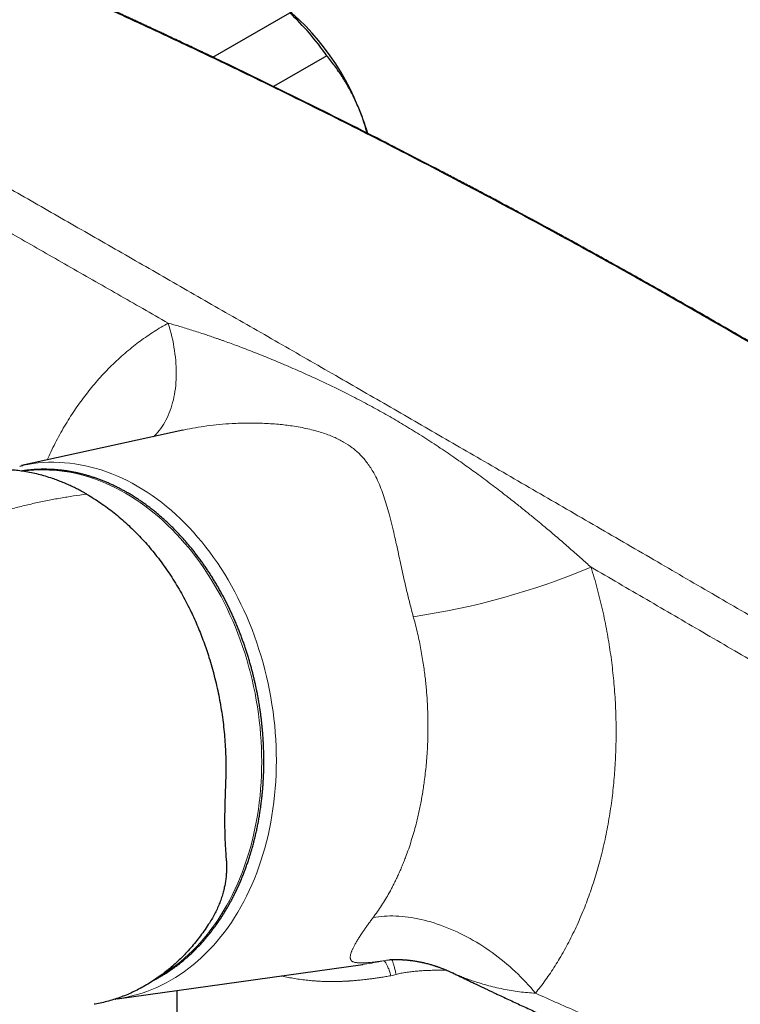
# Model space of a CAD drawing. Header units: millimetres. Extents: x 8 to 1267, y 12 to 1009.
# Tile 42 of 72: x 997 to 1063, y 274 to 364. Entities that reach past the tile are written whole.
import ezdxf

# ---------------------------------------------------------------- set-up
doc = ezdxf.new("R2010")
doc.units = ezdxf.units.MM

msp = doc.modelspace()

# ---------------------------------------------------------------- linework, layer by layer
at = {"color": 7, "linetype": 'Continuous', "lineweight": 30}
for p, q in [((1014.798, 361.021), (1021.832, 365.082)), ((1025.212, 361.156), (1020.337, 358.342)), ((1012.031, 326.876), (997.266, 323.632)), ((1015.987, 287.912), (1016.018, 287.525)), ((1006.035, 274.83), (1028.502, 277.978)), ((1036.797, 277.172), (1036.793, 277.174)), ((1011.499, 275.595), (1011.499, 265.47)), ((1005.845, 274.805), (1005.863, 274.807))]:
    msp.add_line(p, q, dxfattribs=at)
at = {"color": 252, "linetype": 'Continuous', "lineweight": 0}
for p, q in [((1002.916, 320.983), (1003.237, 321.025)), ((1031.083, 276.945), (1031.555, 277.068))]:
    msp.add_line(p, q, dxfattribs=at)
at = {"color": 252, "linetype": 'Continuous', "lineweight": 0, "flags": 128}
for points in [[(1010.709, 336.674), (1010.802, 336.36), (1010.889, 336.046), (1010.97, 335.733), (1011.044, 335.42), (1011.113, 335.108), (1011.174, 334.797), (1011.23, 334.488), (1011.279, 334.181), (1011.321, 333.875), (1011.357, 333.571), (1011.387, 333.27), (1011.41, 332.971), (1011.426, 332.675), (1011.436, 332.381), (1011.439, 332.091), (1011.435, 331.804), (1011.425, 331.52), (1011.408, 331.24), (1011.385, 330.964), (1011.355, 330.692), (1011.319, 330.425), (1011.276, 330.161), (1011.226, 329.903), (1011.171, 329.649), (1011.108, 329.4), (1011.04, 329.156), (1010.965, 328.918), (1010.884, 328.685), (1010.796, 328.457), (1010.702, 328.236), (1010.603, 328.02), (1010.497, 327.811), (1010.385, 327.607), (1010.268, 327.41), (1010.144, 327.22), (1010.015, 327.036), (1009.881, 326.859), (1009.741, 326.689), (1009.595, 326.526), (1009.444, 326.37), (1009.355, 326.284)], [(997.436, 323.668), (997.862, 323.749), (998.333, 323.821), (998.807, 323.877), (999.283, 323.916), (999.761, 323.938), (1000.24, 323.944), (1000.721, 323.932), (1001.203, 323.904), (1001.685, 323.858), (1002.168, 323.796), (1002.651, 323.717), (1003.134, 323.622), (1003.615, 323.509), (1004.096, 323.381), (1004.576, 323.235), (1005.053, 323.074), (1005.529, 322.896), (1006.003, 322.702), (1006.474, 322.491), (1006.941, 322.265), (1007.406, 322.024), (1007.867, 321.766), (1008.324, 321.493), (1008.777, 321.206), (1009.225, 320.903), (1009.669, 320.585), (1010.107, 320.253), (1010.54, 319.906), (1010.967, 319.545), (1011.389, 319.171), (1011.803, 318.783), (1012.212, 318.381), (1012.613, 317.967), (1013.007, 317.539), (1013.394, 317.099), (1013.773, 316.647), (1014.144, 316.183), (1014.507, 315.708), (1014.861, 315.221), (1015.207, 314.724), (1015.543, 314.215), (1015.871, 313.697), (1016.189, 313.169), (1016.498, 312.631), (1016.796, 312.084), (1017.085, 311.529), (1017.363, 310.965), (1017.631, 310.393), (1017.889, 309.814), (1018.135, 309.227), (1018.371, 308.633), (1018.596, 308.034), (1018.809, 307.428), (1019.011, 306.816), (1019.201, 306.2), (1019.38, 305.579), (1019.547, 304.953), (1019.702, 304.324), (1019.844, 303.691), (1019.975, 303.055), (1020.094, 302.417), (1020.2, 301.776), (1020.294, 301.134), (1020.376, 300.491), (1020.445, 299.846), (1020.501, 299.202), (1020.545, 298.557), (1020.576, 297.913), (1020.595, 297.27), (1020.601, 296.629), (1020.594, 295.989), (1020.575, 295.352), (1020.543, 294.717), (1020.499, 294.085), (1020.442, 293.457), (1020.372, 292.833), (1020.29, 292.214), (1020.196, 291.599), (1020.089, 290.99), (1019.97, 290.386), (1019.838, 289.789), (1019.695, 289.198), (1019.539, 288.614), (1019.372, 288.037), (1019.193, 287.468), (1019.002, 286.907), (1018.8, 286.355), (1018.586, 285.811), (1018.361, 285.277), (1018.125, 284.752), (1017.877, 284.238), (1017.62, 283.734), (1017.351, 283.24), (1017.072, 282.758), (1016.783, 282.286), (1016.484, 281.827), (1016.175, 281.379), (1015.856, 280.944), (1015.528, 280.521), (1015.191, 280.112), (1014.845, 279.715), (1014.491, 279.332), (1014.127, 278.962), (1013.756, 278.607), (1013.377, 278.266), (1012.99, 277.939), (1012.595, 277.627), (1012.193, 277.329), (1011.785, 277.047), (1011.37, 276.78), (1010.948, 276.528), (1010.521, 276.292), (1010.088, 276.072), (1009.649, 275.868), (1009.205, 275.68), (1008.757, 275.508), (1008.304, 275.352), (1007.847, 275.213), (1007.385, 275.09), (1006.921, 274.984), (1006.452, 274.895), (1006.193, 274.853)], [(1010.03, 276.974), (1010.227, 277.094), (1010.633, 277.355), (1011.033, 277.631), (1011.426, 277.922), (1011.812, 278.228), (1012.19, 278.547), (1012.562, 278.881), (1012.925, 279.229), (1013.28, 279.591), (1013.628, 279.966), (1013.966, 280.354), (1014.296, 280.755), (1014.617, 281.168), (1014.929, 281.594), (1015.231, 282.032), (1015.524, 282.482), (1015.807, 282.943), (1016.08, 283.415), (1016.342, 283.898), (1016.595, 284.392), (1016.836, 284.895), (1017.068, 285.408), (1017.288, 285.931), (1017.497, 286.463), (1017.695, 287.004), (1017.882, 287.552), (1018.057, 288.109), (1018.221, 288.673), (1018.373, 289.245), (1018.514, 289.823), (1018.642, 290.408), (1018.759, 290.999), (1018.863, 291.595), (1018.956, 292.196), (1019.036, 292.803), (1019.104, 293.413), (1019.16, 294.028), (1019.203, 294.646), (1019.234, 295.267), (1019.253, 295.891), (1019.26, 296.517), (1019.254, 297.145), (1019.236, 297.774), (1019.205, 298.404), (1019.162, 299.035), (1019.107, 299.665), (1019.039, 300.296), (1018.959, 300.925), (1018.868, 301.554), (1018.764, 302.18), (1018.648, 302.805), (1018.52, 303.427), (1018.38, 304.047), (1018.228, 304.662), (1018.065, 305.274), (1017.89, 305.882), (1017.704, 306.486), (1017.506, 307.084), (1017.297, 307.677), (1017.078, 308.264), (1016.847, 308.844), (1016.606, 309.419), (1016.354, 309.986), (1016.092, 310.545), (1015.819, 311.097), (1015.537, 311.641), (1015.244, 312.176), (1014.942, 312.702), (1014.631, 313.219), (1014.311, 313.726), (1013.981, 314.223), (1013.643, 314.71), (1013.296, 315.186), (1012.941, 315.652), (1012.578, 316.106), (1012.207, 316.548), (1011.829, 316.978), (1011.443, 317.397), (1011.05, 317.802), (1010.651, 318.195), (1010.245, 318.575), (1009.833, 318.942), (1009.415, 319.295), (1008.991, 319.634), (1008.562, 319.959), (1008.128, 320.27), (1007.69, 320.566), (1007.246, 320.848), (1006.799, 321.115), (1006.348, 321.367), (1005.893, 321.603), (1005.435, 321.824), (1004.975, 322.03), (1004.511, 322.22), (1004.046, 322.394), (1003.578, 322.552), (1003.109, 322.695), (1002.639, 322.821), (1002.167, 322.931), (1001.695, 323.024), (1001.223, 323.101), (1000.75, 323.162), (1000.278, 323.206), (999.806, 323.234), (999.336, 323.246), (998.867, 323.24), (998.399, 323.219), (997.933, 323.18), (997.47, 323.126), (997.419, 323.119)], [(1029.451, 282.261), (1029.698, 282.304), (1029.949, 282.34), (1030.205, 282.369), (1030.465, 282.391), (1030.729, 282.405), (1030.997, 282.413), (1031.268, 282.413), (1031.543, 282.406), (1031.821, 282.392), (1032.102, 282.371), (1032.385, 282.342), (1032.671, 282.307), (1032.96, 282.264), (1033.251, 282.214), (1033.544, 282.157), (1033.838, 282.094), (1034.134, 282.023), (1034.432, 281.945), (1034.731, 281.861), (1035.03, 281.77), (1035.331, 281.672), (1035.631, 281.567), (1035.933, 281.456), (1036.234, 281.339), (1036.535, 281.214), (1036.836, 281.084), (1037.137, 280.947), (1037.436, 280.805), (1037.735, 280.656), (1038.032, 280.501), (1038.329, 280.34), (1038.623, 280.174), (1038.916, 280.002), (1039.207, 279.825), (1039.495, 279.642), (1039.782, 279.454), (1040.065, 279.261), (1040.346, 279.063), (1040.624, 278.86), (1040.899, 278.652), (1041.17, 278.44), (1041.438, 278.224), (1041.702, 278.003), (1041.962, 277.779), (1042.217, 277.55), (1042.469, 277.317), (1042.716, 277.081), (1042.959, 276.842), (1043.196, 276.599), (1043.429, 276.353), (1043.656, 276.105), (1043.879, 275.853), (1044.095, 275.599), (1044.306, 275.343)]]:
    msp.add_lwpolyline(points, dxfattribs=at)
at = {"color": 7, "linetype": 'Continuous', "lineweight": 30, "flags": 128}
for points in [[(997.112, 323.597), (997.394, 323.659), (997.436, 323.668)], [(1006.193, 274.853), (1005.981, 274.822), (1005.869, 274.808)]]:
    msp.add_lwpolyline(points, dxfattribs=at)
at = {"color": 7, "linetype": 'Continuous', "lineweight": 30}
for centre, radius, start, end in [((1006.938, 347.967), 22.797, 22.02275, 57.47866), ((1004.735, 346.947), 24.924, 34.75803, 46.68751), ((1006.268, 347.191), 23.714, 16.78494, 23.1544)]:
    msp.add_arc(centre, radius, start, end, dxfattribs=at)
at = {"color": 252, "linetype": 'Continuous', "lineweight": 0}
msp.add_arc((1023.213, 376.833), 67.758, 278.42038, 292.73408, dxfattribs=at)
for points, knots in [([(1001.431, 367.144), (1000.78, 366.98), (999.48, 366.651), (997.545, 366.129), (995.624, 365.586), (993.719, 365.02), (991.829, 364.433), (989.954, 363.825), (988.034, 363.174), (986.068, 362.48), (984.059, 361.739), (982.068, 360.973), (980.096, 360.186), (978.792, 359.639), (978.142, 359.366)], [0, 0, 0, 0, 0.081695, 0.163091, 0.244191, 0.324994, 0.405502, 0.485716, 0.565637, 0.653212, 0.740435, 0.827306, 0.913828, 1, 1, 1, 1]), ([(978.142, 359.366), (978.791, 358.992), (980.088, 358.243), (982.053, 357.112), (984.029, 355.974), (986.017, 354.832), (988.003, 353.69), (989.992, 352.548), (991.986, 351.404), (993.998, 350.25), (996.154, 349.014), (998.453, 347.697), (1000.899, 346.295), (1003.363, 344.884), (1005.844, 343.462), (1008.343, 342.03), (1010.862, 340.587), (1013.4, 339.132), (1015.957, 337.665), (1018.532, 336.187), (1021.125, 334.698), (1023.736, 333.197), (1026.314, 331.713), (1028.859, 330.247), (1031.366, 328.8), (1033.887, 327.345), (1036.42, 325.88), (1039.019, 324.377), (1041.684, 322.833), (1044.416, 321.249), (1047.164, 319.655), (1049.927, 318.051), (1052.705, 316.438), (1055.445, 314.847), (1058.145, 313.277), (1060.804, 311.732), (1063.474, 310.181), (1066.156, 308.622), (1068.7, 307.144), (1071.105, 305.747), (1073.369, 304.432), (1075.641, 303.113), (1077.919, 301.791), (1080.202, 300.467), (1082.631, 299.059), (1085.212, 297.564), (1087.947, 295.981), (1090.699, 294.389), (1092.545, 293.323), (1093.469, 292.789)], [0, 0, 0, 0, 0.019795, 0.039553, 0.059272, 0.07895, 0.098585, 0.117826, 0.137132, 0.156487, 0.175827, 0.198833, 0.221816, 0.244775, 0.267717, 0.290666, 0.313625, 0.336593, 0.35957, 0.382557, 0.405552, 0.428556, 0.451568, 0.473272, 0.494982, 0.516664, 0.538341, 0.560021, 0.583017, 0.606016, 0.629017, 0.65202, 0.675025, 0.698031, 0.719724, 0.741418, 0.763086, 0.784741, 0.806404, 0.824462, 0.842524, 0.860588, 0.878632, 0.896609, 0.914623, 0.935899, 0.957222, 0.97859, 1, 1, 1, 1]), ([(975.677, 356.714), (976.365, 356.319), (977.741, 355.529), (979.829, 354.332), (981.933, 353.127), (984.056, 351.912), (986.183, 350.694), (988.315, 349.475), (990.451, 348.255), (992.603, 347.025), (994.786, 345.778), (997, 344.513), (999.245, 343.23), (1001.506, 341.938), (1003.783, 340.636), (1006.075, 339.325), (1008.382, 338.006), (1009.933, 337.118), (1010.708, 336.674)], [0, 0, 0, 0, 0.06268, 0.125368, 0.188065, 0.250769, 0.31348, 0.375077, 0.43668, 0.498286, 0.559896, 0.622767, 0.685639, 0.748513, 0.811387, 0.87426, 0.937131, 1, 1, 1, 1]), ([(999.634, 324.152), (999.711, 324.327), (999.909, 324.777), (1000.253, 325.486), (1000.665, 326.28), (1001.098, 327.055), (1001.542, 327.796), (1001.994, 328.503), (1002.455, 329.178), (1002.932, 329.835), (1003.427, 330.475), (1003.948, 331.109), (1004.496, 331.734), (1005.07, 332.348), (1005.66, 332.939), (1006.266, 333.506), (1006.889, 334.051), (1007.514, 334.562), (1008.141, 335.04), (1008.767, 335.485), (1009.403, 335.906), (1010.049, 336.305), (1010.489, 336.551), (1010.709, 336.674)], [0, 0, 0, 0, 0.031312, 0.080909, 0.130671, 0.180641, 0.230385, 0.2771, 0.323867, 0.370723, 0.417702, 0.46484, 0.514656, 0.564438, 0.614228, 0.664067, 0.714, 0.764135, 0.81138, 0.858553, 0.905689, 0.952827, 1, 1, 1, 1]), ([(1010.708, 336.674), (1010.876, 336.627), (1011.22, 336.531), (1011.751, 336.376), (1012.305, 336.209), (1012.883, 336.03), (1013.484, 335.838), (1014.052, 335.652), (1014.582, 335.473), (1014.947, 335.347), (1015.198, 335.26), (1015.329, 335.214), (1015.46, 335.168), (1015.593, 335.121), (1015.723, 335.075), (1016.009, 334.972), (1016.454, 334.811), (1017.098, 334.573), (1017.784, 334.314), (1018.514, 334.031), (1019.255, 333.737), (1020.005, 333.433), (1020.768, 333.117), (1021.537, 332.791), (1022.303, 332.46), (1023.054, 332.127), (1023.789, 331.795), (1024.506, 331.464), (1025.206, 331.134), (1025.91, 330.796), (1026.63, 330.442), (1027.391, 330.059), (1028.17, 329.658), (1028.951, 329.246), (1029.71, 328.835), (1030.447, 328.426), (1031.169, 328.015), (1031.888, 327.594), (1032.613, 327.159), (1033.348, 326.706), (1034.093, 326.237), (1034.848, 325.75), (1035.591, 325.259), (1036.31, 324.773), (1036.983, 324.309), (1037.631, 323.855), (1038.267, 323.401), (1038.914, 322.932), (1039.571, 322.447), (1040.235, 321.95), (1040.896, 321.447), (1041.613, 320.895), (1042.382, 320.292), (1043.203, 319.638), (1043.795, 319.158), (1044.163, 318.856), (1044.313, 318.733), (1044.462, 318.611), (1044.611, 318.488), (1044.759, 318.365), (1044.917, 318.234), (1045.185, 318.011), (1045.559, 317.697), (1046.05, 317.281), (1046.552, 316.852), (1047.063, 316.41), (1047.559, 315.977), (1048.04, 315.554), (1048.506, 315.14), (1048.957, 314.737), (1049.253, 314.47), (1049.398, 314.339)], [0, 0, 0, 0, 0.012732, 0.025969, 0.03971, 0.053956, 0.068706, 0.08396, 0.095561, 0.107436, 0.110592, 0.113767, 0.11696, 0.120173, 0.123404, 0.126371, 0.140921, 0.155649, 0.172951, 0.190492, 0.208272, 0.226291, 0.244551, 0.263219, 0.28168, 0.299773, 0.317497, 0.334855, 0.351846, 0.368472, 0.386261, 0.404707, 0.424597, 0.444068, 0.463123, 0.481765, 0.499994, 0.518451, 0.53733, 0.556632, 0.576361, 0.596518, 0.617106, 0.636375, 0.65503, 0.672169, 0.689675, 0.70755, 0.725793, 0.744405, 0.762915, 0.781078, 0.804451, 0.827416, 0.849974, 0.854182, 0.858375, 0.862554, 0.866719, 0.870869, 0.875007, 0.87996, 0.893352, 0.90641, 0.921132, 0.935403, 0.949224, 0.962594, 0.975514, 0.987982, 1, 1, 1, 1]), ([(1012.032, 326.874), (1012.086, 326.887), (1012.464, 326.976), (1013.201, 327.11), (1014.258, 327.275), (1015.386, 327.404), (1016.623, 327.498), (1017.944, 327.543), (1019.361, 327.524), (1020.732, 327.436), (1022.13, 327.27), (1023.46, 327.026), (1024.737, 326.682), (1025.837, 326.276), (1026.781, 325.809), (1027.594, 325.263), (1028.32, 324.616), (1028.975, 323.846), (1029.479, 323.052), (1029.872, 322.275), (1030.182, 321.553), (1030.442, 320.805), (1030.69, 320.026), (1030.932, 319.174), (1031.165, 318.266), (1031.39, 317.323), (1031.591, 316.427), (1031.773, 315.585), (1031.952, 314.754), (1032.135, 313.919), (1032.326, 313.065), (1032.52, 312.226), (1032.718, 311.403), (1032.92, 310.599), (1033.064, 310.067), (1033.135, 309.805)], [0, 0, 0, 0, 0.004741, 0.032709, 0.062157, 0.093106, 0.125572, 0.162906, 0.200152, 0.240417, 0.274339, 0.314944, 0.352159, 0.386281, 0.417695, 0.449126, 0.483231, 0.520411, 0.560962, 0.590523, 0.620165, 0.649928, 0.679694, 0.709404, 0.744187, 0.776336, 0.805866, 0.832793, 0.85714, 0.883355, 0.908544, 0.932752, 0.956026, 0.978422, 1, 1, 1, 1]), ([(985.824, 315.974), (986.241, 316.156), (987.075, 316.519), (988.323, 317.03), (989.567, 317.515), (990.807, 317.972), (992.044, 318.401), (993.275, 318.802), (994.502, 319.175), (995.723, 319.52), (996.939, 319.836), (998.148, 320.124), (999.351, 320.383), (1000.547, 320.613), (1001.736, 320.816), (1002.523, 320.927), (1002.916, 320.983)], [0, 0, 0, 0, 0.071429, 0.142857, 0.214286, 0.285714, 0.357143, 0.428572, 0.5, 0.571428, 0.642857, 0.714286, 0.785714, 0.857143, 0.928571, 1, 1, 1, 1]), ([(1049.399, 314.339), (1049.498, 314.015), (1049.696, 313.37), (1049.968, 312.392), (1050.222, 311.412), (1050.455, 310.427), (1050.667, 309.438), (1050.856, 308.463), (1051.023, 307.504), (1051.168, 306.561), (1051.297, 305.614), (1051.407, 304.663), (1051.502, 303.688), (1051.581, 302.691), (1051.64, 301.675), (1051.679, 300.662), (1051.698, 299.651), (1051.696, 298.643), (1051.674, 297.657), (1051.634, 296.694), (1051.577, 295.756), (1051.502, 294.825), (1051.409, 293.9), (1051.296, 292.963), (1051.162, 292.016), (1051.005, 291.059), (1050.828, 290.112), (1050.631, 289.175), (1050.414, 288.249), (1050.183, 287.352), (1049.939, 286.487), (1049.684, 285.651), (1049.412, 284.829), (1049.124, 284.02), (1048.813, 283.207), (1048.48, 282.394), (1048.122, 281.582), (1047.748, 280.789), (1047.358, 280.015), (1046.95, 279.26), (1046.533, 278.536), (1046.108, 277.845), (1045.678, 277.187), (1045.235, 276.551), (1044.779, 275.933), (1044.464, 275.54), (1044.306, 275.343)], [0, 0, 0, 0, 0.023579, 0.047042, 0.070408, 0.093696, 0.116928, 0.140122, 0.161974, 0.183828, 0.205699, 0.227604, 0.249559, 0.272985, 0.296343, 0.319654, 0.342938, 0.366214, 0.389558, 0.411549, 0.433495, 0.455413, 0.47732, 0.499231, 0.522507, 0.545771, 0.569044, 0.592344, 0.615693, 0.639051, 0.661033, 0.683, 0.704968, 0.726953, 0.74897, 0.772411, 0.795802, 0.819164, 0.842516, 0.865874, 0.889386, 0.911574, 0.933713, 0.95582, 0.97791, 1, 1, 1, 1]), ([(1049.398, 314.339), (1050.244, 313.847), (1051.937, 312.862), (1054.491, 311.376), (1057.057, 309.882), (1059.635, 308.381), (1062.209, 306.882), (1064.779, 305.385), (1067.345, 303.89), (1069.923, 302.39), (1072.529, 300.873), (1075.163, 299.34), (1077.826, 297.79), (1080.501, 296.235), (1083.186, 294.675), (1085.882, 293.109), (1088.589, 291.538), (1090.402, 290.487), (1091.308, 289.962)], [0, 0, 0, 0, 0.062726, 0.125455, 0.188186, 0.250919, 0.313652, 0.375265, 0.436877, 0.498487, 0.560094, 0.622955, 0.685811, 0.748662, 0.811507, 0.874346, 0.937177, 1, 1, 1, 1]), ([(1033.135, 309.805), (1033.205, 309.549), (1033.341, 309.042), (1033.524, 308.281), (1033.688, 307.533), (1033.833, 306.797), (1033.96, 306.076), (1034.069, 305.383), (1034.161, 304.717), (1034.238, 304.08), (1034.302, 303.458), (1034.355, 302.852), (1034.388, 302.393), (1034.408, 302.077), (1034.418, 301.898), (1034.428, 301.72), (1034.436, 301.542), (1034.444, 301.365), (1034.451, 301.188), (1034.457, 301.012), (1034.466, 300.713), (1034.475, 300.291), (1034.478, 299.715), (1034.473, 299.112), (1034.457, 298.484), (1034.428, 297.797), (1034.383, 297.054), (1034.318, 296.258), (1034.237, 295.481), (1034.15, 294.782), (1034.06, 294.154), (1033.97, 293.591), (1033.871, 293.029), (1033.763, 292.469), (1033.645, 291.911), (1033.518, 291.356), (1033.364, 290.734), (1033.178, 290.049), (1032.955, 289.303), (1032.713, 288.566), (1032.487, 287.938), (1032.285, 287.412), (1032.112, 286.985), (1031.932, 286.562), (1031.744, 286.143), (1031.548, 285.728), (1031.345, 285.318), (1031.138, 284.919), (1030.887, 284.458), (1030.586, 283.94), (1030.227, 283.365), (1029.849, 282.801), (1029.584, 282.442), (1029.451, 282.261)], [0, 0, 0, 0, 0.026282, 0.05196, 0.077034, 0.101505, 0.125373, 0.148637, 0.17002, 0.190867, 0.211179, 0.230955, 0.250197, 0.256036, 0.261858, 0.267663, 0.273452, 0.279224, 0.284979, 0.290717, 0.296439, 0.314312, 0.332019, 0.352884, 0.373516, 0.393914, 0.420867, 0.447404, 0.473524, 0.499229, 0.518519, 0.537928, 0.557457, 0.577106, 0.596876, 0.616767, 0.636779, 0.664494, 0.69244, 0.720618, 0.749029, 0.766186, 0.783466, 0.800869, 0.818394, 0.836043, 0.853814, 0.871709, 0.888933, 0.916109, 0.943678, 0.971642, 1, 1, 1, 1]), ([(1030.432, 278.303), (1030.32, 278.289), (1030.097, 278.26), (1029.786, 278.223), (1029.493, 278.19), (1029.219, 278.163), (1028.986, 278.142), (1028.787, 278.128), (1028.616, 278.119), (1028.457, 278.114), (1028.308, 278.113), (1028.152, 278.117), (1027.996, 278.128), (1027.845, 278.15), (1027.715, 278.183), (1027.606, 278.226), (1027.518, 278.28), (1027.45, 278.345), (1027.401, 278.423), (1027.371, 278.511), (1027.359, 278.608), (1027.362, 278.713), (1027.379, 278.828), (1027.41, 278.956), (1027.451, 279.081), (1027.497, 279.199), (1027.542, 279.305), (1027.593, 279.417), (1027.65, 279.533), (1027.713, 279.656), (1027.782, 279.785), (1027.859, 279.92), (1027.942, 280.063), (1028.031, 280.211), (1028.126, 280.364), (1028.226, 280.522), (1028.333, 280.686), (1028.463, 280.882), (1028.621, 281.115), (1028.811, 281.387), (1029.012, 281.669), (1029.224, 281.959), (1029.375, 282.161), (1029.451, 282.261)], [0, 0, 0, 0, 0.0276446, 0.0554671, 0.0835233, 0.1118675, 0.139866, 0.1615735, 0.1834289, 0.2054527, 0.2276649, 0.2500849, 0.2809682, 0.3120772, 0.3434574, 0.3751533, 0.4060973, 0.4371155, 0.4682462, 0.4995272, 0.5276809, 0.5556479, 0.5834556, 0.6111321, 0.6392611, 0.6578426, 0.6762806, 0.6945851, 0.7127657, 0.7308329, 0.7487968, 0.7672485, 0.7854983, 0.803559, 0.8214439, 0.8391667, 0.8567414, 0.8741824, 0.90012, 0.9256135, 0.9507188, 0.9754941, 1, 1, 1, 1]), ([(1028.458, 277.974), (1028.531, 277.984), (1028.894, 278.031), (1029.552, 278.138), (1030.138, 278.248), (1030.432, 278.303)], [0, 0, 0, 0, 0.110283, 0.554425, 1, 1, 1, 1]), ([(1031.097, 278.419), (1030.99, 278.403), (1030.767, 278.368), (1030.547, 278.325), (1030.432, 278.303)], [0, 0, 0, 0, 0.4764061, 1, 1, 1, 1]), ([(1031.083, 276.945), (1031.06, 277.018), (1031.015, 277.167), (1030.947, 277.371), (1030.878, 277.562), (1030.811, 277.734), (1030.745, 277.887), (1030.682, 278.015), (1030.624, 278.118), (1030.57, 278.198), (1030.519, 278.256), (1030.473, 278.293), (1030.445, 278.3), (1030.432, 278.303)], [0, 0, 0, 0, 0.090874, 0.183237, 0.27678, 0.37117, 0.466054, 0.56107, 0.65045, 0.739317, 0.827379, 0.914359, 1, 1, 1, 1]), ([(1031.555, 277.068), (1031.541, 277.134), (1031.512, 277.268), (1031.469, 277.455), (1031.427, 277.631), (1031.385, 277.792), (1031.344, 277.938), (1031.305, 278.067), (1031.268, 278.177), (1031.234, 278.267), (1031.201, 278.337), (1031.172, 278.387), (1031.145, 278.418), (1031.13, 278.421), (1031.123, 278.423)], [0, 0, 0, 0, 0.080961, 0.163187, 0.246454, 0.330518, 0.415123, 0.5, 0.584878, 0.669482, 0.753547, 0.836813, 0.919039, 1, 1, 1, 1]), ([(1021.06, 276.935), (1021.128, 276.918), (1021.382, 276.854), (1021.833, 276.761), (1022.415, 276.656), (1023.012, 276.57), (1023.489, 276.517), (1023.84, 276.485), (1024.061, 276.468), (1024.287, 276.452), (1024.516, 276.439), (1024.75, 276.428), (1024.988, 276.42), (1025.3, 276.412), (1025.688, 276.408), (1026.157, 276.413), (1026.515, 276.423), (1026.755, 276.433), (1026.874, 276.438), (1026.993, 276.444), (1027.114, 276.451), (1027.221, 276.457), (1027.306, 276.462), (1027.406, 276.469), (1027.545, 276.479), (1027.731, 276.494), (1027.935, 276.511), (1028.155, 276.531), (1028.396, 276.555), (1028.675, 276.586), (1028.993, 276.623), (1029.354, 276.669), (1029.744, 276.723), (1030.164, 276.787), (1030.614, 276.86), (1030.923, 276.916), (1031.083, 276.945)], [0, 0, 0, 0, 0.02239, 0.083526, 0.145219, 0.207479, 0.270315, 0.292491, 0.314998, 0.337835, 0.361004, 0.384503, 0.408334, 0.432497, 0.477657, 0.523936, 0.571334, 0.582877, 0.594484, 0.606156, 0.617892, 0.629694, 0.637491, 0.642739, 0.658981, 0.67788, 0.696998, 0.718235, 0.741589, 0.76706, 0.798908, 0.833546, 0.870974, 0.911193, 0.954201, 1, 1, 1, 1]), ([(1036.223, 277.435), (1036.22, 277.435), (1036.189, 277.436), (1036.13, 277.437), (1036.044, 277.439), (1035.958, 277.44), (1035.873, 277.441), (1035.789, 277.442), (1035.705, 277.443), (1035.622, 277.443), (1035.385, 277.444), (1034.998, 277.441), (1034.462, 277.427), (1033.94, 277.401), (1033.433, 277.362), (1032.941, 277.311), (1032.463, 277.245), (1032.001, 277.167), (1031.703, 277.101), (1031.555, 277.068)], [0, 0, 0, 0, 0.001538, 0.020637, 0.039579, 0.058366, 0.076998, 0.095475, 0.113798, 0.131968, 0.149985, 0.268579, 0.383119, 0.493836, 0.600986, 0.704853, 0.805747, 0.904007, 1, 1, 1, 1]), ([(1044.306, 275.343), (1044.064, 275.357), (1043.567, 275.386), (1042.831, 275.469), (1042.087, 275.579), (1041.341, 275.719), (1040.598, 275.884), (1039.866, 276.071), (1039.218, 276.258), (1038.654, 276.438), (1038.172, 276.604), (1037.717, 276.774), (1037.344, 276.924), (1037.052, 277.052), (1036.887, 277.127), (1036.807, 277.167), (1036.797, 277.172)], [0, 0, 0, 0, 0.0855052, 0.1747394, 0.266772, 0.3608291, 0.4568574, 0.5536639, 0.649855, 0.7194903, 0.7878736, 0.8546936, 0.919203, 0.9578064, 0.9944796, 1, 1, 1, 1]), ([(1044.306, 275.343), (1044.998, 275.033), (1046.384, 274.414), (1048.483, 273.501), (1050.602, 272.597), (1052.743, 271.704), (1054.978, 270.792), (1057.309, 269.862), (1059.642, 268.955), (1061.271, 268.336), (1062.183, 267.993), (1062.468, 267.887), (1062.754, 267.78), (1063.039, 267.674), (1063.325, 267.568), (1064.236, 267.231), (1065.779, 266.668), (1067.969, 265.886), (1070.183, 265.113), (1072.422, 264.35), (1074.672, 263.6), (1076.933, 262.863), (1079.206, 262.141), (1081.502, 261.427), (1083.046, 260.961), (1083.821, 260.728)], [0, 0, 0, 0, 0.055011, 0.110264, 0.165761, 0.221506, 0.277504, 0.339396, 0.401603, 0.456608, 0.46383, 0.471055, 0.478286, 0.48552, 0.492759, 0.500002, 0.554619, 0.609577, 0.664879, 0.720528, 0.776528, 0.831874, 0.887565, 0.943606, 1, 1, 1, 1])]:
    msp.add_open_spline(points, degree=3, knots=knots, dxfattribs=at)
at = {"color": 7, "linetype": 'Continuous', "lineweight": 30}
for points, knots in [([(1119.212, 299.149), (1118.083, 299.948), (1115.825, 301.546), (1112.431, 303.913), (1109.034, 306.259), (1105.631, 308.58), (1102.224, 310.878), (1098.878, 313.108), (1095.592, 315.273), (1092.368, 317.374), (1089.141, 319.454), (1085.91, 321.512), (1082.675, 323.548), (1079.438, 325.564), (1076.197, 327.557), (1072.953, 329.53), (1069.706, 331.48), (1066.476, 333.397), (1063.262, 335.282), (1060.065, 337.134), (1056.866, 338.965), (1053.644, 340.786), (1050.401, 342.596), (1047.137, 344.394), (1043.87, 346.171), (1040.601, 347.926), (1037.349, 349.648), (1034.115, 351.338), (1030.899, 352.996), (1027.681, 354.632), (1024.258, 356.35), (1020.628, 358.143), (1016.792, 360.006), (1012.954, 361.839), (1009.114, 363.64), (1005.273, 365.412), (1002.712, 366.567), (1001.431, 367.144)], [0, 0, 0, 0, 0.029268, 0.058536, 0.087804, 0.117072, 0.14634, 0.175609, 0.203205, 0.230802, 0.258399, 0.285995, 0.313592, 0.341189, 0.368787, 0.396384, 0.423981, 0.451578, 0.478683, 0.505788, 0.532892, 0.559997, 0.587594, 0.615192, 0.642789, 0.670387, 0.697984, 0.725089, 0.752193, 0.779297, 0.806402, 0.838668, 0.870935, 0.903202, 0.935468, 0.967734, 1, 1, 1, 1]), ([(1119.399, 299.126), (1119.222, 299.252), (1118.874, 299.498), (1118.362, 299.861), (1117.868, 300.21), (1117.393, 300.545), (1116.936, 300.867), (1116.498, 301.175), (1116.066, 301.479), (1115.64, 301.778), (1115.222, 302.07), (1114.827, 302.347), (1114.454, 302.607), (1114.121, 302.839), (1113.826, 303.045), (1113.567, 303.225), (1113.324, 303.395), (1113.096, 303.553), (1112.878, 303.704), (1112.402, 304.035), (1111.65, 304.556), (1110.616, 305.27), (1109.56, 305.996), (1108.494, 306.726), (1106.931, 307.794), (1104.874, 309.19), (1102.321, 310.908), (1099.477, 312.805), (1096.34, 314.876), (1092.91, 317.113), (1089.475, 319.327), (1086.824, 321.016), (1084.958, 322.194), (1083.875, 322.876), (1082.781, 323.562), (1081.899, 324.113), (1081.231, 324.528), (1080.785, 324.805), (1080.337, 325.084), (1079.893, 325.359), (1079.461, 325.626), (1079.05, 325.88), (1078.659, 326.121), (1078.33, 326.324), (1078.059, 326.491), (1077.841, 326.624), (1077.632, 326.753), (1077.432, 326.876), (1077.235, 326.997), (1077.035, 327.119), (1076.796, 327.266), (1076.512, 327.439), (1076.18, 327.642), (1075.825, 327.859), (1075.462, 328.08), (1075.092, 328.306), (1074.72, 328.532), (1074.341, 328.762), (1073.961, 328.993), (1073.584, 329.221), (1073.21, 329.447), (1072.839, 329.671), (1072.278, 330.01), (1071.532, 330.458), (1070.606, 331.014), (1069.694, 331.559), (1068.796, 332.094), (1067.911, 332.619), (1067.036, 333.137), (1065.658, 333.95), (1063.773, 335.055), (1061.255, 336.517), (1058.613, 338.037), (1056.526, 339.225), (1055.12, 340.02), (1054.395, 340.429), (1053.67, 340.837), (1052.943, 341.244), (1052.21, 341.654), (1051.528, 342.034), (1050.895, 342.386), (1050.313, 342.709), (1049.72, 343.037), (1049.117, 343.37), (1048.51, 343.704), (1047.91, 344.034), (1047.325, 344.355), (1046.821, 344.631), (1046.393, 344.864), (1046.039, 345.057), (1045.743, 345.219), (1045.508, 345.346), (1045.338, 345.438), (1045.189, 345.519), (1045.067, 345.586), (1044.97, 345.638), (1044.893, 345.68), (1044.82, 345.72), (1044.742, 345.762), (1044.64, 345.817), (1044.511, 345.887), (1044.352, 345.973), (1044.18, 346.066), (1043.996, 346.166), (1043.802, 346.271), (1043.591, 346.384), (1043.37, 346.504), (1043.144, 346.625), (1042.918, 346.747), (1042.565, 346.937), (1042.087, 347.194), (1041.45, 347.535), (1040.788, 347.888), (1040.102, 348.254), (1039.254, 348.704), (1038.245, 349.238), (1037.076, 349.854), (1035.281, 350.795), (1032.854, 352.056), (1029.649, 353.7), (1026.303, 355.393), (1022.815, 357.131), (1019.326, 358.843), (1016.77, 360.078), (1015.147, 360.855), (1014.459, 361.184), (1013.773, 361.51), (1013.096, 361.831), (1012.415, 362.153), (1011.734, 362.474), (1011.203, 362.723), (1010.839, 362.894), (1010.633, 362.99), (1010.429, 363.086), (1010.223, 363.182), (1010.002, 363.285), (1009.759, 363.399), (1009.491, 363.524), (1009.201, 363.658), (1008.89, 363.803), (1008.558, 363.957), (1008.212, 364.117), (1007.853, 364.283), (1007.482, 364.455), (1007.092, 364.635), (1006.682, 364.823), (1006.254, 365.02), (1005.807, 365.225), (1005.341, 365.438), (1004.856, 365.659), (1004.352, 365.888), (1003.833, 366.124), (1003.298, 366.366), (1002.748, 366.615), (1002.18, 366.871), (1001.795, 367.043), (1001.599, 367.131)], [0, 0, 0, 0, 0.004586, 0.009011, 0.013275, 0.017379, 0.021322, 0.025104, 0.028726, 0.032524, 0.036128, 0.039538, 0.042753, 0.045774, 0.048142, 0.050376, 0.052475, 0.054439, 0.056277, 0.058095, 0.066758, 0.075705, 0.084812, 0.094018, 0.103224, 0.125144, 0.147064, 0.168984, 0.198341, 0.227699, 0.257056, 0.286414, 0.29562, 0.304827, 0.314127, 0.323607, 0.327381, 0.331183, 0.335013, 0.338846, 0.34253, 0.34604, 0.349375, 0.352535, 0.354466, 0.356326, 0.358114, 0.35983, 0.361478, 0.363174, 0.364971, 0.367607, 0.370434, 0.373453, 0.376663, 0.379691, 0.382872, 0.386112, 0.389329, 0.392523, 0.395694, 0.398843, 0.401968, 0.409978, 0.41784, 0.425583, 0.43321, 0.44072, 0.448123, 0.455504, 0.475801, 0.496099, 0.519532, 0.542965, 0.549103, 0.55524, 0.561377, 0.567515, 0.573676, 0.57998, 0.584814, 0.589737, 0.594751, 0.599854, 0.605039, 0.610133, 0.615073, 0.619857, 0.622916, 0.625909, 0.628833, 0.630435, 0.631864, 0.633122, 0.634209, 0.634954, 0.63559, 0.636156, 0.636812, 0.637574, 0.638733, 0.640075, 0.641598, 0.643096, 0.644736, 0.646518, 0.648425, 0.650341, 0.652246, 0.65414, 0.659288, 0.66435, 0.670263, 0.676052, 0.681728, 0.691733, 0.701591, 0.711304, 0.737137, 0.76297, 0.792326, 0.821682, 0.851038, 0.880394, 0.886181, 0.891967, 0.897754, 0.903475, 0.909028, 0.91494, 0.920648, 0.9224, 0.924132, 0.925843, 0.927537, 0.92933, 0.931406, 0.93366, 0.936093, 0.938704, 0.941493, 0.944461, 0.947423, 0.950544, 0.953823, 0.957261, 0.960857, 0.964612, 0.968526, 0.972598, 0.976829, 0.981219, 0.985685, 0.990303, 0.995075, 1, 1, 1, 1]), ([(1028.072, 356.515), (1028.049, 356.569), (1027.948, 356.805), (1027.759, 357.216), (1027.496, 357.743), (1027.218, 358.258), (1026.925, 358.76), (1026.618, 359.251), (1026.292, 359.738), (1025.948, 360.219), (1025.587, 360.696), (1025.337, 361.003), (1025.212, 361.156)], [0, 0, 0, 0, 0.031425, 0.137232, 0.243082, 0.348892, 0.454664, 0.560473, 0.666252, 0.777487, 0.888756, 1, 1, 1, 1]), ([(1028.92, 354.064), (1028.881, 354.202), (1028.779, 354.57), (1028.615, 355.088), (1028.429, 355.617), (1028.258, 356.07), (1028.134, 356.367), (1028.072, 356.515)], [0, 0, 0, 0, 0.164359, 0.439363, 0.626082, 0.812799, 1, 1, 1, 1]), ([(1003.237, 321.025), (1003.222, 321.034), (1003.17, 321.063), (1003.081, 321.114), (1002.971, 321.176), (1002.86, 321.237), (1002.642, 321.355), (1002.33, 321.518), (1001.923, 321.717), (1001.505, 321.91), (1001.061, 322.1), (1000.587, 322.287), (1000.056, 322.478), (999.467, 322.666), (998.825, 322.841), (998.183, 322.987), (997.563, 323.099), (996.967, 323.181), (996.395, 323.236), (995.824, 323.267), (995.255, 323.271), (994.835, 323.263), (994.605, 323.245), (994.563, 323.242)], [0, 0, 0, 0, 0.0054427, 0.0186184, 0.031797, 0.0449792, 0.0581202, 0.1097185, 0.1557324, 0.2016303, 0.2562722, 0.3109678, 0.3663073, 0.4400654, 0.5134951, 0.5866836, 0.6597189, 0.7250948, 0.7903016, 0.855404, 0.9204665, 0.9855541, 1, 1, 1, 1]), ([(1009.434, 276.559), (1009.458, 276.571), (1009.581, 276.634), (1009.801, 276.755), (1010.094, 276.922), (1010.384, 277.097), (1010.671, 277.28), (1010.955, 277.47), (1011.237, 277.668), (1011.515, 277.874), (1011.79, 278.086), (1012.061, 278.306), (1012.329, 278.534), (1012.594, 278.768), (1012.854, 279.01), (1013.111, 279.258), (1013.365, 279.514), (1013.614, 279.776), (1013.859, 280.046), (1014.1, 280.322), (1014.337, 280.604), (1014.569, 280.894), (1014.797, 281.19), (1015.02, 281.492), (1015.239, 281.8), (1015.453, 282.115), (1015.662, 282.435), (1015.866, 282.762), (1016.066, 283.094), (1016.26, 283.433), (1016.45, 283.777), (1016.634, 284.126), (1016.813, 284.481), (1016.986, 284.841), (1017.154, 285.207), (1017.317, 285.577), (1017.474, 285.953), (1017.626, 286.333), (1017.772, 286.718), (1017.912, 287.108), (1018.047, 287.502), (1018.176, 287.901), (1018.299, 288.304), (1018.416, 288.711), (1018.527, 289.123), (1018.632, 289.538), (1018.731, 289.957), (1018.824, 290.38), (1018.911, 290.807), (1018.991, 291.237), (1019.065, 291.671), (1019.133, 292.108), (1019.195, 292.548), (1019.249, 292.976), (1019.294, 293.392), (1019.333, 293.794), (1019.367, 294.197), (1019.395, 294.602), (1019.418, 295.008), (1019.436, 295.415), (1019.448, 295.823), (1019.455, 296.232), (1019.457, 296.641), (1019.454, 297.051), (1019.445, 297.461), (1019.431, 297.871), (1019.412, 298.282), (1019.387, 298.691), (1019.358, 299.1), (1019.323, 299.507), (1019.284, 299.912), (1019.24, 300.313), (1019.192, 300.706), (1019.14, 301.087), (1019.091, 301.422), (1019.045, 301.716), (1018.997, 302.01), (1018.936, 302.362), (1018.876, 302.686), (1018.816, 302.989), (1018.763, 303.25), (1018.696, 303.561), (1018.623, 303.889), (1018.542, 304.231), (1018.455, 304.584), (1018.362, 304.945), (1018.262, 305.312), (1018.157, 305.684), (1018.046, 306.058), (1017.929, 306.434), (1017.807, 306.812), (1017.68, 307.19), (1017.547, 307.569), (1017.409, 307.947), (1017.265, 308.325), (1017.117, 308.701), (1016.963, 309.076), (1016.804, 309.45), (1016.641, 309.822), (1016.472, 310.191), (1016.299, 310.558), (1016.12, 310.923), (1015.937, 311.285), (1015.75, 311.644), (1015.557, 311.999), (1015.36, 312.352), (1015.159, 312.701), (1014.953, 313.046), (1014.743, 313.388), (1014.528, 313.725), (1014.31, 314.059), (1014.087, 314.388), (1013.859, 314.713), (1013.628, 315.033), (1013.393, 315.349), (1013.154, 315.661), (1012.911, 315.967), (1012.665, 316.268), (1012.415, 316.565), (1012.161, 316.856), (1011.903, 317.142), (1011.643, 317.422), (1011.379, 317.697), (1011.111, 317.967), (1010.841, 318.23), (1010.567, 318.488), (1010.29, 318.741), (1010.01, 318.987), (1009.728, 319.227), (1009.442, 319.461), (1009.154, 319.688), (1008.864, 319.91), (1008.571, 320.125), (1008.275, 320.333), (1007.977, 320.535), (1007.677, 320.731), (1007.375, 320.919), (1007.07, 321.101), (1006.764, 321.277), (1006.456, 321.445), (1006.146, 321.606), (1005.834, 321.761), (1005.521, 321.908), (1005.206, 322.048), (1004.89, 322.181), (1004.573, 322.307), (1004.254, 322.425), (1003.934, 322.536), (1003.613, 322.64), (1003.291, 322.736), (1002.969, 322.825), (1002.645, 322.907), (1002.321, 322.981), (1001.997, 323.047), (1001.672, 323.105), (1001.347, 323.157), (1001.021, 323.2), (1000.696, 323.236), (1000.37, 323.264), (1000.044, 323.284), (999.719, 323.296), (999.394, 323.301), (999.069, 323.298), (998.744, 323.287), (998.421, 323.268), (998.098, 323.241), (997.775, 323.206), (997.502, 323.171), (997.336, 323.144), (997.277, 323.135)], [0, 0, 0, 0, 0.001502, 0.007796, 0.014096, 0.020402, 0.026714, 0.033033, 0.039357, 0.045687, 0.052022, 0.058364, 0.064711, 0.071063, 0.077421, 0.083784, 0.090152, 0.096526, 0.102904, 0.109287, 0.115674, 0.122067, 0.128463, 0.134865, 0.14127, 0.14768, 0.154094, 0.160512, 0.166934, 0.173361, 0.179791, 0.186225, 0.192664, 0.199107, 0.205554, 0.212005, 0.21846, 0.22492, 0.231385, 0.237855, 0.244329, 0.250809, 0.257294, 0.263785, 0.270283, 0.276787, 0.283298, 0.289817, 0.296344, 0.30288, 0.309426, 0.315982, 0.32255, 0.329132, 0.335041, 0.34095, 0.346858, 0.352764, 0.358669, 0.364571, 0.370472, 0.37637, 0.382265, 0.388157, 0.394043, 0.399924, 0.405798, 0.411661, 0.417511, 0.423341, 0.429141, 0.434893, 0.440556, 0.446033, 0.451279, 0.454989, 0.458735, 0.463947, 0.470212, 0.472803, 0.4771, 0.481571, 0.486375, 0.491395, 0.496583, 0.501902, 0.507325, 0.512832, 0.518409, 0.524043, 0.529726, 0.53545, 0.541211, 0.547002, 0.552821, 0.558664, 0.564529, 0.570412, 0.576313, 0.582229, 0.588159, 0.594101, 0.600056, 0.606021, 0.611995, 0.617979, 0.623971, 0.62997, 0.635977, 0.64199, 0.648009, 0.654035, 0.660065, 0.666101, 0.672141, 0.678186, 0.684236, 0.690289, 0.696346, 0.702407, 0.708471, 0.714539, 0.72061, 0.726684, 0.73276, 0.73884, 0.744922, 0.751008, 0.757095, 0.763185, 0.769278, 0.775373, 0.781471, 0.787571, 0.793673, 0.799777, 0.805884, 0.811993, 0.818104, 0.824218, 0.830333, 0.836452, 0.842572, 0.848695, 0.85482, 0.860948, 0.867078, 0.873211, 0.879346, 0.885484, 0.891625, 0.897769, 0.903915, 0.910065, 0.916218, 0.922375, 0.928534, 0.934698, 0.940864, 0.947035, 0.95321, 0.959389, 0.965572, 0.971759, 0.977952, 0.984148, 0.99035, 0.996557, 1, 1, 1, 1]), ([(1003.237, 321.025), (1003.452, 320.898), (1003.88, 320.644), (1004.513, 320.226), (1005.138, 319.783), (1005.754, 319.31), (1006.358, 318.812), (1006.946, 318.29), (1007.518, 317.747), (1008.075, 317.181), (1008.621, 316.588), (1009.155, 315.968), (1009.677, 315.32), (1010.181, 314.65), (1010.669, 313.958), (1011.138, 313.246), (1011.586, 312.518), (1012.012, 311.775), (1012.418, 311.015), (1012.784, 310.279), (1013.113, 309.571), (1013.408, 308.894), (1013.688, 308.206), (1013.953, 307.507), (1014.203, 306.798), (1014.451, 306.039), (1014.694, 305.23), (1014.927, 304.368), (1015.137, 303.498), (1015.325, 302.617), (1015.491, 301.727), (1015.633, 300.829), (1015.751, 299.928), (1015.845, 299.024), (1015.914, 298.124), (1015.96, 297.231), (1015.981, 296.345), (1015.981, 295.462), (1015.96, 294.876), (1015.95, 294.583)], [0, 0, 0, 0, 0.028051, 0.056074, 0.084103, 0.112174, 0.140412, 0.168126, 0.195716, 0.223217, 0.250665, 0.278671, 0.306599, 0.334487, 0.362375, 0.390425, 0.418021, 0.445555, 0.473065, 0.500592, 0.523783, 0.546979, 0.570203, 0.593479, 0.616829, 0.64019, 0.667667, 0.695147, 0.722667, 0.750264, 0.778183, 0.806091, 0.834025, 0.862022, 0.890056, 0.91753, 0.944989, 0.972467, 1, 1, 1, 1]), ([(1015.95, 294.583), (1015.942, 294.382), (1015.925, 293.978), (1015.905, 293.378), (1015.887, 292.783), (1015.874, 292.192), (1015.866, 291.607), (1015.864, 291.066), (1015.866, 290.567), (1015.873, 290.108), (1015.885, 289.655), (1015.901, 289.207), (1015.924, 288.767), (1015.951, 288.333), (1015.975, 288.053), (1015.987, 287.912)], [0, 0, 0, 0, 0.082544, 0.165457, 0.248789, 0.332589, 0.416906, 0.501787, 0.571216, 0.641188, 0.711728, 0.782857, 0.854598, 0.926972, 1, 1, 1, 1]), ([(1016.018, 287.525), (1016.027, 287.384), (1016.043, 287.106), (1016.043, 286.686), (1016.024, 286.268), (1015.984, 285.848), (1015.923, 285.426), (1015.842, 285.006), (1015.735, 284.565), (1015.598, 284.105), (1015.427, 283.626), (1015.229, 283.152), (1015.004, 282.683), (1014.754, 282.22), (1014.566, 281.918), (1014.472, 281.767)], [0, 0, 0, 0, 0.073101, 0.145066, 0.215924, 0.287247, 0.359367, 0.430878, 0.501819, 0.584522, 0.667268, 0.750123, 0.833153, 0.916424, 1, 1, 1, 1]), ([(1014.472, 281.767), (1014.34, 281.567), (1014.076, 281.165), (1013.657, 280.588), (1013.222, 280.029), (1012.768, 279.492), (1012.303, 278.981), (1011.827, 278.497), (1011.341, 278.039), (1010.842, 277.605), (1010.328, 277.192), (1009.799, 276.801), (1009.257, 276.434), (1008.704, 276.093), (1008.141, 275.777), (1007.571, 275.49), (1006.997, 275.231), (1006.418, 275), (1005.832, 274.796), (1005.234, 274.615), (1004.624, 274.464), (1004.183, 274.368), (1003.945, 274.331), (1003.915, 274.326)], [0, 0, 0, 0, 0.049699, 0.099549, 0.149609, 0.199942, 0.250235, 0.299363, 0.348492, 0.397675, 0.446965, 0.496968, 0.546882, 0.596765, 0.646669, 0.696614, 0.745594, 0.794533, 0.843484, 0.892499, 0.942684, 0.992767, 1, 1, 1, 1]), ([(1030.961, 278.41), (1030.961, 278.41), (1030.96, 278.41), (1030.965, 278.411), (1030.975, 278.411), (1030.984, 278.412), (1030.995, 278.413), (1031.008, 278.414), (1031.025, 278.415), (1031.047, 278.416), (1031.073, 278.418), (1031.11, 278.42), (1031.155, 278.422), (1031.213, 278.425), (1031.279, 278.427), (1031.351, 278.428), (1031.424, 278.43), (1031.494, 278.43), (1031.563, 278.43), (1031.641, 278.43), (1031.736, 278.428), (1031.845, 278.426), (1031.95, 278.422), (1032.042, 278.418), (1032.12, 278.414), (1032.194, 278.409), (1032.265, 278.405), (1032.344, 278.399), (1032.436, 278.391), (1032.539, 278.382), (1032.647, 278.372), (1032.754, 278.36), (1032.86, 278.348), (1032.991, 278.331), (1033.148, 278.309), (1033.327, 278.281), (1033.492, 278.253), (1033.637, 278.227), (1033.758, 278.203), (1033.847, 278.185), (1033.916, 278.17), (1033.98, 278.156), (1034.062, 278.138), (1034.186, 278.11), (1034.34, 278.072), (1034.515, 278.027), (1034.68, 277.981), (1034.836, 277.936), (1034.98, 277.893), (1035.092, 277.857), (1035.174, 277.831), (1035.234, 277.811), (1035.305, 277.787), (1035.394, 277.757), (1035.503, 277.718), (1035.642, 277.668), (1035.814, 277.603), (1036.021, 277.52), (1036.256, 277.422), (1036.518, 277.306), (1036.699, 277.219), (1036.795, 277.173)], [0, 0, 0, 0, 0.003771, 0.023855, 0.034968, 0.04515, 0.054435, 0.063062, 0.071682, 0.083594, 0.095233, 0.108811, 0.126198, 0.142026, 0.160938, 0.178793, 0.195324, 0.211014, 0.223717, 0.237542, 0.256341, 0.276736, 0.296289, 0.310316, 0.323114, 0.334771, 0.34584, 0.357296, 0.371547, 0.387988, 0.40432, 0.42033, 0.436014, 0.451364, 0.478627, 0.504723, 0.528881, 0.549692, 0.567067, 0.580961, 0.587726, 0.596452, 0.608077, 0.622606, 0.648852, 0.673532, 0.696654, 0.71858, 0.739381, 0.757976, 0.766167, 0.77388, 0.783721, 0.796366, 0.811823, 0.830107, 0.855798, 0.885606, 0.919558, 0.957681, 1, 1, 1, 1]), ([(1036.797, 277.172), (1036.804, 277.168), (1036.884, 277.129), (1037.03, 277.058), (1037.221, 276.965), (1037.387, 276.884), (1037.528, 276.816), (1037.653, 276.755), (1037.77, 276.698), (1037.875, 276.648), (1037.965, 276.604), (1038.033, 276.571), (1038.086, 276.546), (1038.134, 276.523), (1038.211, 276.485), (1038.322, 276.432), (1038.485, 276.353), (1038.678, 276.261), (1038.903, 276.153), (1039.141, 276.039), (1039.391, 275.92), (1039.65, 275.797), (1039.927, 275.665), (1040.223, 275.525), (1040.531, 275.38), (1041.121, 275.102), (1041.997, 274.694), (1043.166, 274.154), (1044.128, 273.716), (1044.874, 273.379), (1045.392, 273.146), (1045.901, 272.918), (1046.394, 272.699), (1046.868, 272.489), (1047.324, 272.288), (1047.749, 272.102), (1048.146, 271.928), (1048.514, 271.768), (1048.866, 271.616), (1049.202, 271.47), (1049.522, 271.332), (1049.862, 271.187), (1050.236, 271.027), (1050.658, 270.847), (1051.107, 270.656), (1051.583, 270.455), (1052.087, 270.243), (1052.541, 270.054), (1052.938, 269.888), (1053.274, 269.749), (1053.618, 269.607), (1053.973, 269.461), (1054.337, 269.311), (1054.709, 269.159), (1055.081, 269.008), (1055.459, 268.855), (1055.834, 268.703), (1056.203, 268.554), (1056.549, 268.416), (1056.871, 268.287), (1057.17, 268.167), (1057.446, 268.058), (1057.669, 267.969), (1057.846, 267.9), (1057.978, 267.847), (1058.096, 267.801), (1058.193, 267.762), (1058.266, 267.734), (1058.321, 267.712), (1058.371, 267.692), (1058.432, 267.669), (1058.505, 267.64), (1058.605, 267.601), (1058.735, 267.55), (1058.899, 267.486), (1059.082, 267.414), (1059.279, 267.337), (1059.554, 267.23), (1059.912, 267.091), (1060.343, 266.925), (1060.78, 266.757), (1061.222, 266.587), (1061.685, 266.411), (1062.135, 266.24), (1062.569, 266.077), (1062.984, 265.92), (1063.413, 265.76), (1063.849, 265.597), (1064.325, 265.421), (1064.828, 265.235), (1065.35, 265.044), (1065.841, 264.864), (1066.301, 264.697), (1066.731, 264.541), (1067.135, 264.396), (1067.513, 264.26), (1067.865, 264.134), (1068.19, 264.018), (1068.485, 263.914), (1068.764, 263.815), (1069.042, 263.717), (1069.339, 263.612), (1069.657, 263.5), (1069.996, 263.382), (1070.352, 263.258), (1070.724, 263.128), (1071.114, 262.994), (1071.522, 262.853), (1071.951, 262.706), (1072.397, 262.554), (1072.859, 262.396), (1073.333, 262.236), (1073.813, 262.075), (1074.353, 261.894), (1074.946, 261.696), (1075.59, 261.483), (1076.214, 261.278), (1076.82, 261.08), (1077.326, 260.916), (1077.736, 260.783), (1078.055, 260.681), (1078.367, 260.58), (1078.673, 260.483), (1078.951, 260.394), (1079.193, 260.317), (1079.392, 260.254), (1079.564, 260.2), (1079.707, 260.154), (1079.823, 260.118), (1079.904, 260.092), (1079.959, 260.075), (1080.003, 260.061), (1080.058, 260.044), (1080.129, 260.021), (1080.218, 259.993), (1080.329, 259.958), (1080.464, 259.916), (1080.624, 259.866), (1080.811, 259.807), (1081.018, 259.743), (1081.244, 259.672), (1081.489, 259.596), (1081.756, 259.514), (1082.046, 259.424), (1082.359, 259.328), (1082.687, 259.227), (1083.031, 259.122), (1083.389, 259.013), (1083.767, 258.898), (1084.166, 258.777), (1084.438, 258.695), (1084.578, 258.653)], [0, 0, 0, 0, 0.000483, 0.005343, 0.009747, 0.013227, 0.016357, 0.019137, 0.021569, 0.024125, 0.026132, 0.02759, 0.028608, 0.029652, 0.030773, 0.033722, 0.037088, 0.041566, 0.046546, 0.052028, 0.057347, 0.063066, 0.069185, 0.075704, 0.082577, 0.08953, 0.114653, 0.14023, 0.166262, 0.177558, 0.188923, 0.200017, 0.210694, 0.220954, 0.230796, 0.240221, 0.248494, 0.256418, 0.263991, 0.271214, 0.278086, 0.284614, 0.293086, 0.302126, 0.311735, 0.321912, 0.332658, 0.343972, 0.350905, 0.358036, 0.365364, 0.37289, 0.380612, 0.388532, 0.396541, 0.404209, 0.412504, 0.420299, 0.427594, 0.43439, 0.440685, 0.44648, 0.451776, 0.454789, 0.457612, 0.460133, 0.462183, 0.46376, 0.464677, 0.465674, 0.466941, 0.468478, 0.470286, 0.473216, 0.476658, 0.480591, 0.484745, 0.489036, 0.497864, 0.507222, 0.516024, 0.525248, 0.534895, 0.544964, 0.553323, 0.561952, 0.570852, 0.580016, 0.589069, 0.60042, 0.6112, 0.621409, 0.630804, 0.639657, 0.647968, 0.655737, 0.662964, 0.669649, 0.675792, 0.68111, 0.686781, 0.692869, 0.699377, 0.706303, 0.713648, 0.721188, 0.729123, 0.737454, 0.746181, 0.755304, 0.764649, 0.774376, 0.78419, 0.793808, 0.807212, 0.820217, 0.832824, 0.845034, 0.856846, 0.86338, 0.869785, 0.876062, 0.882211, 0.888212, 0.892766, 0.896762, 0.900199, 0.903077, 0.905397, 0.907158, 0.907946, 0.908711, 0.909801, 0.911223, 0.912979, 0.915158, 0.917854, 0.921067, 0.924798, 0.929046, 0.933478, 0.93836, 0.943694, 0.949478, 0.955713, 0.962399, 0.969117, 0.976236, 0.983756, 0.991677, 1, 1, 1, 1])]:
    msp.add_open_spline(points, degree=3, knots=knots, dxfattribs=at)

doc.saveas('drawing.dxf')
